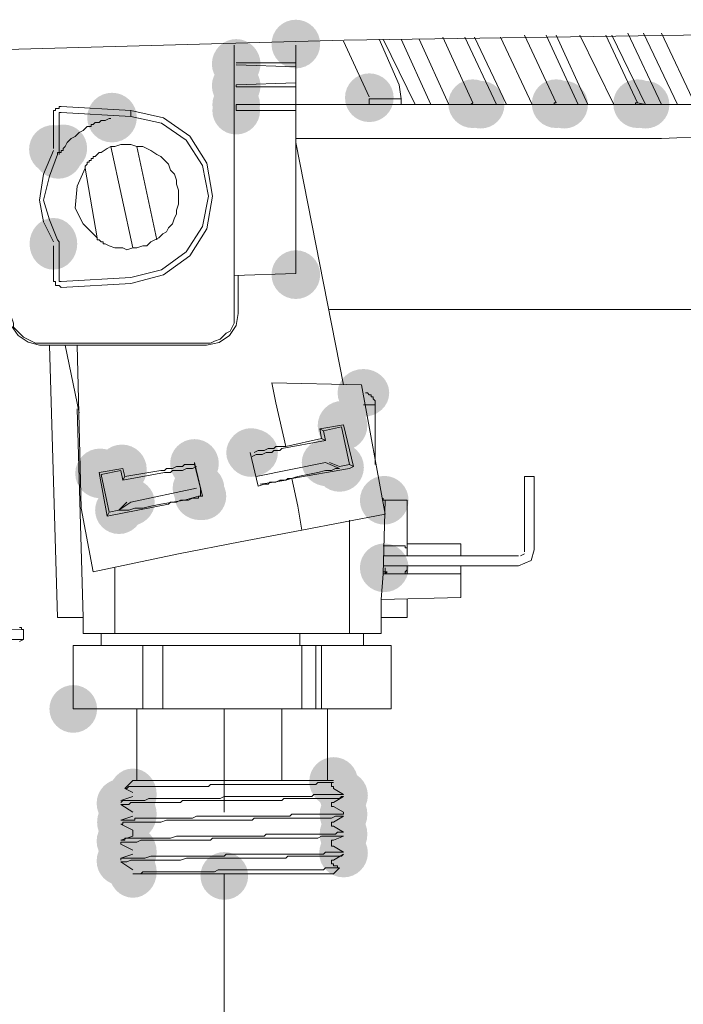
# Model space of a CAD drawing. Header units: millimetres. Extents: x -283 to 124139, y -3891 to 5906.
# Tile 15 of 55: x 975 to 993, y -2945 to -2919. Entities that reach past the tile are written whole.
import ezdxf

# ---------------------------------------------------------------- set-up
doc = ezdxf.new("R2010")
doc.units = ezdxf.units.MM
doc.header["$LTSCALE"] = 20
doc.header["$MEASUREMENT"] = 0
doc.layers.get('0').update_dxf_attribs({"color": 252, "linetype": 'CONTINUOUS'})

msp = doc.modelspace()

# ---------------------------------------------------------------- hatches: boundary and pattern name
h = msp.add_hatch(color=7)
edge = h.paths.add_edge_path()
edge.add_arc((982.737, -2919.163), 0.648, 0, 360)
h = msp.add_hatch(color=7)
edge = h.paths.add_edge_path()
edge.add_arc((981.149, -2919.666), 0.635, 0, 360)
h = msp.add_hatch(color=7)
edge = h.paths.add_edge_path()
edge.add_arc((981.149, -2919.692), 0.648, 0, 360)
h = msp.add_hatch(color=7)
edge = h.paths.add_edge_path()
edge.add_arc((981.149, -2920.274), 0.648, 0, 360)
h = msp.add_hatch(color=7)
edge = h.paths.add_edge_path()
edge.add_arc((981.149, -2920.301), 0.635, 0, 360)
h = msp.add_hatch(color=7)
edge = h.paths.add_edge_path()
edge.add_arc((984.694, -2920.592), 0.648, 0, 360)
h = msp.add_hatch(color=7)
edge = h.paths.add_edge_path()
edge.add_arc((981.149, -2920.777), 0.635, 0, 360)
h = msp.add_hatch(color=7)
edge = h.paths.add_edge_path()
edge.add_arc((981.149, -2920.936), 0.635, 0, 360)
h = msp.add_hatch(color=7)
edge = h.paths.add_edge_path()
edge.add_arc((987.446, -2920.751), 0.648, 0, 360)
h = msp.add_hatch(color=7)
edge = h.paths.add_edge_path()
edge.add_arc((987.658, -2920.777), 0.635, 0, 360)
h = msp.add_hatch(color=7)
edge = h.paths.add_edge_path()
edge.add_arc((987.658, -2920.777), 0.635, 0, 360)
h = msp.add_hatch(color=7)
edge = h.paths.add_edge_path()
edge.add_arc((989.669, -2920.751), 0.648, 0, 360)
h = msp.add_hatch(color=7)
edge = h.paths.add_edge_path()
edge.add_arc((989.88, -2920.777), 0.635, 0, 360)
h = msp.add_hatch(color=7)
edge = h.paths.add_edge_path()
edge.add_arc((989.88, -2920.777), 0.635, 0, 360)
h = msp.add_hatch(color=7)
edge = h.paths.add_edge_path()
edge.add_arc((991.838, -2920.751), 0.648, 0, 360)
h = msp.add_hatch(color=7)
edge = h.paths.add_edge_path()
edge.add_arc((992.05, -2920.777), 0.635, 0, 360)
h = msp.add_hatch(color=7)
edge = h.paths.add_edge_path()
edge.add_arc((992.05, -2920.777), 0.635, 0, 360)
h = msp.add_hatch(color=7)
edge = h.paths.add_edge_path()
edge.add_arc((977.842, -2921.121), 0.661, 0, 360)
h = msp.add_hatch(color=7)
edge = h.paths.add_edge_path()
edge.add_arc((976.281, -2921.968), 0.648, 0, 360)
h = msp.add_hatch(color=7)
edge = h.paths.add_edge_path()
edge.add_arc((976.545, -2921.941), 0.635, 0, 360)
h = msp.add_hatch(color=7)
edge = h.paths.add_edge_path()
edge.add_arc((976.413, -2922.1), 0.648, 0, 360)
h = msp.add_hatch(color=7)
edge = h.paths.add_edge_path()
edge.add_ellipse((976.281, -2924.481), major_axis=(0, 0.688), ratio=0.923077, start_angle=0, end_angle=360)
h = msp.add_hatch(color=7)
edge = h.paths.add_edge_path()
edge.add_arc((982.737, -2925.302), 0.648, 0, 360)
h = msp.add_hatch(color=7)
edge = h.paths.add_edge_path()
edge.add_ellipse((984.536, -2928.45), major_axis=(0.688, 0), ratio=0.923077, start_angle=0, end_angle=360)
h = msp.add_hatch(color=7)
edge = h.paths.add_edge_path()
edge.add_arc((983.98, -2929.323), 0.661, 0, 360)
h = msp.add_hatch(color=7)
edge = h.paths.add_edge_path()
edge.add_ellipse((981.572, -2930.038), major_axis=(0.688, 0), ratio=0.923077, start_angle=0, end_angle=360)
h = msp.add_hatch(color=7)
edge = h.paths.add_edge_path()
edge.add_arc((981.546, -2930.038), 0.648, 0, 360)
h = msp.add_hatch(color=7)
edge = h.paths.add_edge_path()
edge.add_arc((980.038, -2930.329), 0.648, 0, 360)
h = msp.add_hatch(color=7)
edge = h.paths.add_edge_path()
edge.add_ellipse((983.583, -2930.302), major_axis=(0.688, 0), ratio=0.923077, start_angle=0, end_angle=360)
h = msp.add_hatch(color=7)
edge = h.paths.add_edge_path()
edge.add_arc((983.901, -2930.434), 0.648, 0, 360)
h = msp.add_hatch(color=7)
edge = h.paths.add_edge_path()
edge.add_arc((977.524, -2930.593), 0.661, 0, 360)
h = msp.add_hatch(color=7)
edge = h.paths.add_edge_path()
edge.add_arc((978.106, -2930.487), 0.661, 0, 360)
h = msp.add_hatch(color=7)
edge = h.paths.add_edge_path()
edge.add_ellipse((980.144, -2930.99), major_axis=(0.688, 0), ratio=0.923077, start_angle=0, end_angle=360)
h = msp.add_hatch(color=7)
edge = h.paths.add_edge_path()
edge.add_ellipse((980.197, -2931.202), major_axis=(0.688, 0), ratio=0.923077, start_angle=0, end_angle=360)
h = msp.add_hatch(color=7)
edge = h.paths.add_edge_path()
edge.add_arc((980.197, -2930.99), 0.635, 0, 360)
h = msp.add_hatch(color=7)
edge = h.paths.add_edge_path()
edge.add_arc((980.249, -2931.202), 0.635, 0, 360)
h = msp.add_hatch(color=7)
edge = h.paths.add_edge_path()
edge.add_ellipse((978.292, -2931.361), major_axis=(0.688, 0), ratio=0.923077, start_angle=0, end_angle=360)
h = msp.add_hatch(color=7)
edge = h.paths.add_edge_path()
edge.add_arc((985.091, -2931.308), 0.648, 0, 360)
h = msp.add_hatch(color=7)
edge = h.paths.add_edge_path()
edge.add_arc((978.027, -2931.572), 0.635, 0, 360)
h = msp.add_hatch(color=7)
edge = h.paths.add_edge_path()
edge.add_arc((985.091, -2933.107), 0.648, 0, 360)
h = msp.add_hatch(color=7)
edge = h.paths.add_edge_path()
edge.add_arc((976.81, -2936.864), 0.635, 0, 360)
h = msp.add_hatch(color=7)
edge = h.paths.add_edge_path()
edge.add_arc((983.742, -2938.795), 0.648, 0, 360)
h = msp.add_hatch(color=7)
edge = h.paths.add_edge_path()
edge.add_arc((983.742, -2938.822), 0.635, 0, 360)
h = msp.add_hatch(color=7)
edge = h.paths.add_edge_path()
edge.add_ellipse((978.397, -2939.139), major_axis=(0, 0.688), ratio=0.923077, start_angle=0, end_angle=360)
h = msp.add_hatch(color=7)
edge = h.paths.add_edge_path()
edge.add_arc((984.007, -2939.166), 0.648, 0, 360)
h = msp.add_hatch(color=7)
edge = h.paths.add_edge_path()
edge.add_arc((978.08, -2939.377), 0.648, 0, 360)
h = msp.add_hatch(color=7)
edge = h.paths.add_edge_path()
edge.add_ellipse((978.08, -2939.88), major_axis=(0, 0.688), ratio=0.923077, start_angle=0, end_angle=360)
h = msp.add_hatch(color=7)
edge = h.paths.add_edge_path()
edge.add_ellipse((978.397, -2939.668), major_axis=(0, 0.688), ratio=0.923077, start_angle=0, end_angle=360)
h = msp.add_hatch(color=7)
edge = h.paths.add_edge_path()
edge.add_ellipse((984.007, -2939.668), major_axis=(0, 0.688), ratio=0.923077, start_angle=0, end_angle=360)
h = msp.add_hatch(color=7)
edge = h.paths.add_edge_path()
edge.add_arc((978.08, -2940.383), 0.648, 0, 360)
h = msp.add_hatch(color=7)
edge = h.paths.add_edge_path()
edge.add_ellipse((984.007, -2940.198), major_axis=(0, 0.688), ratio=0.923077, start_angle=0, end_angle=360)
h = msp.add_hatch(color=7)
edge = h.paths.add_edge_path()
edge.add_ellipse((978.397, -2940.674), major_axis=(0, 0.688), ratio=0.923077, start_angle=0, end_angle=360)
h = msp.add_hatch(color=7)
edge = h.paths.add_edge_path()
edge.add_arc((978.08, -2940.912), 0.648, 0, 360)
h = msp.add_hatch(color=7)
edge = h.paths.add_edge_path()
edge.add_arc((984.007, -2940.7), 0.648, 0, 360)
h = msp.add_hatch(color=7)
edge = h.paths.add_edge_path()
edge.add_ellipse((978.397, -2941.203), major_axis=(0, 0.688), ratio=0.923077, start_angle=0, end_angle=360)
at = {"true_color": 0xff0000}
h = msp.add_hatch(color=1, dxfattribs=at)
edge = h.paths.add_edge_path()
edge.add_arc((980.832, -2941.309), 0.635, 0, 360)

# ---------------------------------------------------------------- linework, layer by layer
at = {"color": 7, "lineweight": 0}
for points in [[(1003.903, -2918.766), (984.024, -2919.062), (964.11, -2919.613)], [(984.959, -2919.031), (985.488, -2920.248)], [(985.912, -2920.777), (985.065, -2919.031)], [(985.541, -2919.031), (986.335, -2920.777)], [(986.811, -2920.777), (986.017, -2919.031)], [(986.652, -2918.978), (987.446, -2920.724)], [(987.234, -2918.978), (988.081, -2920.777)], [(987.499, -2918.978), (988.346, -2920.777)], [(989.034, -2920.777), (988.187, -2918.978)], [(988.822, -2918.925), (989.669, -2920.724)], [(989.404, -2918.925), (990.251, -2920.777)], [(989.669, -2918.925), (990.515, -2920.777)], [(991.203, -2920.777), (990.304, -2918.925)], [(990.992, -2918.925), (991.838, -2920.724)], [(991.838, -2920.724), (992.05, -2920.777), (991.15, -2918.925)], [(991.574, -2918.872), (992.473, -2920.777)], [(992.897, -2920.777), (991.997, -2918.872)], [(993.373, -2920.777), (992.473, -2918.872)], [(981.096, -2926.333), (981.096, -2919.19)], [(982.737, -2919.666), (982.737, -2919.19)], [(984.007, -2919.084), (984.694, -2920.566)], [(975.169, -2919.454), (975.169, -2926.439), (975.222, -2926.598), (975.222, -2926.704), (975.487, -2926.968), (975.804, -2927.127), (980.461, -2927.127), (980.567, -2927.074), (980.726, -2927.021), (980.884, -2926.863), (980.99, -2926.81), (981.096, -2926.598), (981.096, -2926.333)], [(981.149, -2919.666), (982.737, -2919.666)], [(981.149, -2919.719), (982.737, -2919.772)], [(982.737, -2919.666), (982.737, -2920.301)], [(982.737, -2920.195), (981.149, -2920.248)], [(982.737, -2920.301), (981.149, -2920.301), (981.149, -2920.248)], [(982.737, -2920.777), (982.737, -2920.301)], [(985.541, -2920.618), (985.488, -2920.248)], [(976.281, -2921.042), (976.281, -2920.936), (976.334, -2920.936), (976.334, -2920.883), (976.439, -2920.883), (976.439, -2920.83), (976.492, -2920.83)], [(976.492, -2920.83), (978.344, -2920.936)], [(981.149, -2920.83), (981.149, -2920.777), (982.737, -2920.777)], [(981.149, -2920.777), (981.149, -2920.936)], [(982.737, -2920.936), (981.149, -2920.936), (981.149, -2920.83)], [(994.907, -2920.777), (982.737, -2920.777)], [(982.737, -2920.777), (982.737, -2920.936)], [(984.694, -2920.618), (985.329, -2920.618)], [(984.694, -2920.618), (984.694, -2920.777)], [(985.541, -2920.618), (985.329, -2920.618)], [(985.541, -2920.618), (985.541, -2920.777)], [(987.234, -2920.777), (987.393, -2920.777), (987.446, -2920.724)], [(989.457, -2920.777), (989.616, -2920.777), (989.616, -2920.724), (989.669, -2920.724)], [(991.627, -2920.777), (991.785, -2920.777), (991.785, -2920.724), (991.838, -2920.724)], [(976.281, -2921.941), (976.281, -2921.042)], [(976.492, -2920.989), (976.439, -2920.989), (976.439, -2921.042)], [(976.439, -2921.042), (976.439, -2921.941)], [(978.344, -2921.095), (976.492, -2920.989)], [(978.344, -2920.936), (978.344, -2921.095)], [(980.514, -2923.211), (980.37, -2922.338), (979.915, -2921.62), (979.217, -2921.128), (978.344, -2920.936)], [(980.408, -2923.211), (980.251, -2922.394), (979.814, -2921.723), (979.158, -2921.267), (978.344, -2921.095)], [(982.737, -2925.275), (982.737, -2920.936)], [(977.18, -2921.359), (977.074, -2921.465), (976.969, -2921.518), (976.863, -2921.624), (976.757, -2921.677), (976.651, -2921.783), (976.598, -2921.888), (976.545, -2921.941)], [(977.815, -2921.148), (977.762, -2921.148), (977.657, -2921.201), (977.551, -2921.201), (977.498, -2921.253), (977.392, -2921.253), (977.339, -2921.306), (977.286, -2921.306), (977.286, -2921.359), (977.18, -2921.359)], [(994.907, -2921.624), (993.69, -2921.624), (992.473, -2921.677), (982.737, -2921.677)], [(977.551, -2922.047), (977.709, -2921.941), (977.815, -2921.888), (977.921, -2921.888), (978.08, -2921.836), (978.344, -2921.836), (978.503, -2921.888), (978.662, -2921.888), (978.874, -2921.994), (979.032, -2922.1), (979.138, -2922.153), (979.35, -2922.365), (979.403, -2922.523), (979.509, -2922.629), (979.562, -2922.788), (979.562, -2922.894), (979.614, -2923.053), (979.614, -2923.423), (979.562, -2923.582), (979.562, -2923.688), (979.509, -2923.793), (979.456, -2923.952), (979.35, -2924.058), (979.297, -2924.164), (979.191, -2924.217), (979.085, -2924.323), (978.874, -2924.428)], [(977.815, -2921.888), (978.397, -2924.587)], [(979.032, -2924.376), (978.503, -2921.888)], [(984.007, -2928.238), (982.737, -2921.783)], [(976.281, -2921.994), (976.016, -2922.629), (975.91, -2923.317), (976.016, -2923.899), (976.281, -2924.428)], [(976.387, -2922.1), (976.175, -2922.682), (976.016, -2923.317), (976.175, -2923.846), (976.387, -2924.376)], [(976.439, -2921.941), (976.439, -2922.047), (976.387, -2922.047), (976.387, -2922.1)], [(976.439, -2922.1), (976.439, -2922.047), (976.492, -2922.047), (976.492, -2921.994), (976.545, -2921.994), (976.545, -2921.941)], [(977.286, -2922.259), (977.286, -2922.206), (977.339, -2922.206), (977.339, -2922.153), (977.392, -2922.153), (977.498, -2922.047), (977.551, -2922.047)], [(977.127, -2922.471), (977.127, -2922.418), (977.18, -2922.365), (977.18, -2922.312), (977.233, -2922.312), (977.233, -2922.259), (977.286, -2922.259)], [(977.127, -2922.471), (976.916, -2922.947), (976.863, -2923.529), (977.074, -2923.952), (977.445, -2924.323)], [(977.445, -2924.323), (977.127, -2922.471)], [(978.344, -2925.381), (979.158, -2925.172), (979.813, -2924.698), (980.25, -2924.024), (980.408, -2923.211)], [(978.344, -2925.54), (979.216, -2925.311), (979.914, -2924.802), (980.369, -2924.08), (980.514, -2923.211)], [(976.281, -2925.434), (976.281, -2924.534)], [(976.387, -2924.376), (976.439, -2924.428), (976.439, -2924.534)], [(976.439, -2924.534), (976.439, -2925.434)], [(977.657, -2924.481), (977.604, -2924.481), (977.604, -2924.428), (977.551, -2924.428), (977.498, -2924.376), (977.445, -2924.376), (977.445, -2924.323)], [(978.874, -2924.428), (978.768, -2924.534), (978.662, -2924.534), (978.503, -2924.587), (978.397, -2924.587), (978.239, -2924.64), (978.133, -2924.587), (977.921, -2924.587), (977.762, -2924.534), (977.657, -2924.481)], [(981.096, -2925.328), (982.737, -2925.275)], [(981.202, -2926.333), (981.202, -2925.328)], [(976.492, -2925.646), (976.439, -2925.593), (976.334, -2925.593), (976.334, -2925.487), (976.281, -2925.487), (976.281, -2925.434)], [(976.439, -2925.434), (976.439, -2925.487), (976.492, -2925.487)], [(976.492, -2925.487), (978.344, -2925.381)], [(978.344, -2925.54), (976.492, -2925.646)], [(975.064, -2926.333), (975.157, -2926.653), (975.347, -2926.919), (975.608, -2927.104), (975.91, -2927.18), (975.963, -2927.18)], [(980.355, -2927.18), (980.696, -2927.105), (980.968, -2926.921), (981.146, -2926.655), (981.202, -2926.333)], [(983.636, -2926.228), (994.907, -2926.228)], [(975.963, -2927.18), (980.355, -2927.18)], [(976.175, -2927.18), (976.387, -2934.43)], [(976.598, -2927.18), (976.969, -2928.979)], [(977.022, -2931.519), (976.916, -2927.18)], [(982.102, -2928.186), (984.483, -2928.238)], [(982.207, -2928.715), (982.102, -2928.186)], [(985.118, -2931.678), (984.483, -2928.238)], [(984.853, -2928.768), (984.853, -2928.662), (984.8, -2928.609), (984.8, -2928.556), (984.747, -2928.556), (984.747, -2928.503), (984.694, -2928.503), (984.642, -2928.45), (984.589, -2928.45)], [(982.472, -2929.879), (982.207, -2928.715)], [(977.074, -2934.43), (976.916, -2928.873)], [(984.536, -2928.768), (984.853, -2928.768)], [(984.853, -2930.355), (984.853, -2928.768)], [(984.007, -2929.297), (983.372, -2929.403)], [(983.372, -2929.403), (983.424, -2929.667)], [(983.372, -2929.403), (983.477, -2929.456)], [(983.477, -2929.456), (983.954, -2929.35)], [(983.53, -2929.72), (983.477, -2929.456)], [(983.954, -2929.35), (984.165, -2930.355)], [(984.271, -2930.408), (984.007, -2929.297)], [(982.366, -2929.932), (983.53, -2929.72)], [(983.424, -2929.667), (982.472, -2929.879)], [(983.424, -2929.667), (983.53, -2929.72)], [(981.519, -2930.038), (981.731, -2930.937)], [(982.366, -2929.932), (982.313, -2929.985), (982.154, -2929.985), (982.102, -2930.038), (981.943, -2930.038), (981.837, -2930.091), (981.678, -2930.091), (981.572, -2930.143)], [(982.472, -2929.879), (982.207, -2929.879), (982.154, -2929.932), (981.996, -2929.932), (981.89, -2929.985), (981.731, -2929.985), (981.625, -2930.038)], [(980.038, -2930.302), (980.038, -2930.355), (979.985, -2930.355)], [(980.249, -2931.202), (980.038, -2930.302)], [(983.53, -2930.302), (981.678, -2930.673)], [(983.901, -2930.461), (983.53, -2930.302)], [(983.901, -2930.408), (983.636, -2930.302)], [(978.133, -2930.461), (977.498, -2930.567)], [(977.498, -2930.567), (977.709, -2931.731)], [(977.551, -2930.62), (978.08, -2930.514)], [(978.08, -2930.514), (978.133, -2930.778)], [(978.186, -2930.673), (978.133, -2930.461)], [(978.133, -2930.778), (979.244, -2930.567)], [(979.138, -2930.514), (978.186, -2930.673)], [(979.985, -2930.355), (979.773, -2930.355), (979.72, -2930.408), (979.562, -2930.408), (979.456, -2930.461), (979.297, -2930.461), (979.244, -2930.514), (979.138, -2930.514)], [(980.091, -2930.408), (979.985, -2930.461), (979.826, -2930.461), (979.72, -2930.514), (979.456, -2930.514), (979.403, -2930.567), (979.244, -2930.567)], [(980.197, -2930.99), (980.038, -2930.355)], [(981.784, -2930.884), (982.154, -2930.831), (982.472, -2930.778), (982.789, -2930.673), (983.319, -2930.567), (983.53, -2930.514), (983.689, -2930.514), (983.795, -2930.461), (983.901, -2930.461)], [(982.631, -2930.726), (984.165, -2930.461)], [(984.165, -2930.355), (983.901, -2930.408)], [(984.271, -2930.408), (984.165, -2930.355)], [(984.165, -2930.461), (984.271, -2930.408)], [(977.762, -2931.625), (977.551, -2930.62)], [(978.186, -2930.673), (978.133, -2930.778)], [(981.731, -2930.937), (981.89, -2930.884), (981.996, -2930.884), (982.049, -2930.831), (982.207, -2930.831), (982.313, -2930.778), (982.472, -2930.778), (982.525, -2930.726), (982.631, -2930.726)], [(982.789, -2931.466), (982.631, -2930.726)], [(988.822, -2930.673), (988.822, -2932.683)], [(989.087, -2932.631), (989.087, -2930.673), (988.822, -2930.673)], [(980.091, -2930.99), (978.344, -2931.361)], [(980.249, -2931.202), (980.197, -2931.202), (980.197, -2930.99)], [(978.239, -2931.361), (978.027, -2931.572), (978.292, -2931.572), (978.45, -2931.519), (978.662, -2931.519), (978.874, -2931.466), (979.138, -2931.413), (979.773, -2931.308), (980.144, -2931.202)], [(979.35, -2931.413), (979.403, -2931.361), (979.562, -2931.361), (979.667, -2931.308), (979.879, -2931.308), (979.985, -2931.255), (980.144, -2931.255)], [(980.144, -2931.255), (980.144, -2931.202), (980.249, -2931.202)], [(985.171, -2931.308), (985.065, -2931.308), (985.065, -2931.255)], [(985.065, -2933.266), (985.118, -2931.308)], [(985.7, -2931.308), (985.118, -2931.308)], [(985.7, -2932.789), (985.7, -2931.308)], [(977.022, -2931.519), (977.339, -2933.213)], [(977.709, -2931.731), (979.35, -2931.413)], [(978.027, -2931.572), (977.762, -2931.625)], [(978.344, -2931.361), (978.027, -2931.572)], [(982.895, -2932.101), (982.789, -2931.466)], [(977.709, -2931.731), (977.762, -2931.625)], [(982.895, -2932.101), (985.118, -2931.678)], [(984.165, -2931.837), (984.165, -2934.853)], [(981.255, -2932.419), (982.895, -2932.101)], [(979.614, -2932.736), (981.255, -2932.419)], [(985.647, -2932.525), (985.065, -2932.525)], [(985.7, -2932.789), (985.7, -2932.578), (985.647, -2932.578), (985.647, -2932.525)], [(987.129, -2932.472), (985.7, -2932.472)], [(987.129, -2932.789), (987.129, -2932.472)], [(988.663, -2933.054), (989.002, -2932.914), (989.087, -2932.631)], [(977.339, -2933.213), (979.614, -2932.736)], [(988.663, -2932.789), (985.065, -2932.789)], [(988.716, -2932.789), (988.822, -2932.736)], [(977.921, -2933.107), (977.921, -2934.853)], [(985.065, -2933.054), (988.663, -2933.054)], [(985.118, -2933.266), (985.171, -2933.213), (985.118, -2933.213), (985.118, -2933.107)], [(985.647, -2933.266), (985.647, -2933.213), (985.7, -2933.16), (985.7, -2933.054)], [(985.7, -2933.266), (985.7, -2933.054)], [(987.129, -2933.054), (987.129, -2933.266)], [(985.012, -2933.953), (985.065, -2933.266)], [(985.118, -2933.266), (985.118, -2933.213), (985.065, -2933.213)], [(985.065, -2933.266), (987.129, -2933.266)], [(987.129, -2933.901), (987.129, -2933.266)], [(985.012, -2933.953), (987.129, -2933.901)], [(985.012, -2934.43), (985.012, -2933.953)], [(985.7, -2934.43), (985.7, -2933.953)], [(976.387, -2934.43), (976.863, -2934.43)], [(976.863, -2934.43), (977.074, -2934.43)], [(977.074, -2934.43), (977.074, -2934.853)], [(985.012, -2934.43), (985.224, -2934.43)], [(985.012, -2934.853), (985.012, -2934.43)], [(985.224, -2934.43), (985.7, -2934.43)], [(975.487, -2934.747), (970.46, -2934.694)], [(975.487, -2934.747), (975.434, -2934.747), (975.434, -2934.694), (975.381, -2934.694)], [(975.487, -2935.012), (975.487, -2934.747)], [(970.46, -2935.012), (975.487, -2935.012)], [(975.381, -2935.065), (975.487, -2935.012)], [(984.165, -2934.853), (977.074, -2934.853)], [(977.551, -2934.853), (977.551, -2935.171)], [(982.842, -2935.171), (982.842, -2934.853)], [(984.165, -2934.853), (985.012, -2934.853)], [(984.536, -2935.171), (984.536, -2934.853)], [(976.81, -2935.171), (976.81, -2936.864)], [(976.81, -2935.171), (976.81, -2936.864)], [(978.662, -2935.171), (976.81, -2935.171)], [(978.662, -2936.864), (978.662, -2935.171)], [(979.191, -2935.171), (978.662, -2935.171)], [(979.191, -2935.171), (979.191, -2936.864)], [(982.895, -2935.171), (979.191, -2935.171)], [(983.266, -2935.171), (982.895, -2935.171)], [(982.895, -2936.864), (982.895, -2935.171)], [(983.266, -2935.171), (983.266, -2936.864)], [(983.424, -2935.171), (983.266, -2935.171)], [(983.424, -2935.171), (983.424, -2936.864)], [(985.277, -2935.171), (983.424, -2935.171)], [(985.277, -2936.864), (985.277, -2935.171)], [(985.277, -2936.864), (985.277, -2935.171)], [(976.81, -2936.864), (978.662, -2936.864)], [(978.503, -2936.864), (978.503, -2938.769)], [(978.662, -2936.864), (979.191, -2936.864)], [(979.191, -2936.864), (982.895, -2936.864)], [(982.366, -2938.769), (982.366, -2936.864)], [(982.895, -2936.864), (983.266, -2936.864)], [(983.266, -2936.864), (983.424, -2936.864)], [(983.424, -2936.864), (985.277, -2936.864)], [(983.583, -2938.769), (983.583, -2936.864)], [(978.397, -2938.769), (978.186, -2938.981)], [(982.472, -2938.875), (980.461, -2938.875), (980.408, -2938.928), (978.292, -2938.928), (978.239, -2938.981), (978.186, -2938.981)], [(982.419, -2938.769), (978.397, -2938.769)], [(983.742, -2938.769), (982.419, -2938.769)], [(983.742, -2938.822), (983.319, -2938.822), (983.266, -2938.875), (982.472, -2938.875)], [(983.742, -2938.981), (983.742, -2938.928), (983.689, -2938.928), (983.689, -2938.822), (983.742, -2938.822)], [(978.08, -2939.351), (978.133, -2939.298), (978.715, -2939.298), (978.821, -2939.245), (980.726, -2939.245), (980.832, -2939.192), (982.578, -2939.192)], [(978.397, -2939.192), (978.08, -2939.298)], [(978.186, -2938.981), (978.397, -2939.086)], [(982.578, -2939.192), (983.16, -2939.192), (983.213, -2939.139), (984.007, -2939.139)], [(984.007, -2939.192), (983.954, -2939.192), (983.901, -2939.245), (982.578, -2939.245)], [(984.007, -2939.139), (983.742, -2938.981)], [(983.742, -2939.351), (984.007, -2939.192)], [(982.578, -2939.245), (982.419, -2939.245), (982.366, -2939.298), (979.72, -2939.298), (979.667, -2939.351), (978.344, -2939.351), (978.292, -2939.404), (978.08, -2939.404)], [(978.08, -2939.404), (978.397, -2939.616)], [(983.742, -2939.457), (983.689, -2939.457), (983.689, -2939.351), (983.742, -2939.351)], [(984.007, -2939.616), (983.742, -2939.457)], [(978.08, -2939.827), (978.45, -2939.827), (978.45, -2939.774), (979.985, -2939.774), (980.091, -2939.721), (982.578, -2939.721)], [(978.397, -2939.721), (978.08, -2939.827)], [(982.578, -2939.721), (982.631, -2939.668), (984.007, -2939.668), (984.007, -2939.616)], [(984.007, -2939.721), (983.795, -2939.721), (983.689, -2939.774), (982.578, -2939.774)], [(983.742, -2939.88), (984.007, -2939.721)], [(982.578, -2939.774), (981.625, -2939.774), (981.572, -2939.827), (979.297, -2939.827), (979.138, -2939.88), (978.133, -2939.88), (978.133, -2939.933), (978.08, -2939.933)], [(978.08, -2939.933), (978.397, -2940.092)], [(983.742, -2939.986), (983.689, -2939.986), (983.689, -2939.88), (983.742, -2939.88)], [(984.007, -2940.145), (983.742, -2939.986)], [(978.08, -2940.356), (978.186, -2940.356), (978.186, -2940.303), (979.403, -2940.303), (979.562, -2940.251), (981.89, -2940.251), (981.943, -2940.198), (982.578, -2940.198)], [(978.397, -2940.251), (978.08, -2940.356)], [(978.397, -2940.092), (978.397, -2940.251)], [(982.578, -2940.198), (983.795, -2940.198), (983.848, -2940.145), (984.007, -2940.145)], [(984.007, -2940.251), (983.424, -2940.251), (983.319, -2940.303), (982.578, -2940.303)], [(983.742, -2940.356), (984.007, -2940.251)], [(982.578, -2940.303), (980.514, -2940.303), (980.461, -2940.356), (978.609, -2940.356), (978.503, -2940.409), (978.08, -2940.409), (978.08, -2940.462)], [(978.08, -2940.462), (978.397, -2940.621)], [(983.742, -2940.515), (983.689, -2940.515), (983.689, -2940.356), (983.742, -2940.356)], [(984.007, -2940.674), (983.742, -2940.515)], [(978.08, -2940.886), (978.08, -2940.833), (978.715, -2940.833), (978.874, -2940.78), (980.832, -2940.78), (980.884, -2940.727), (982.578, -2940.727)], [(978.397, -2940.727), (978.08, -2940.833)], [(982.578, -2940.78), (982.525, -2940.78), (982.472, -2940.833), (979.826, -2940.833), (979.667, -2940.886), (978.344, -2940.886), (978.239, -2940.938), (978.08, -2940.938)], [(982.578, -2940.727), (983.477, -2940.727), (983.53, -2940.674), (984.007, -2940.674)], [(984.007, -2940.727), (983.954, -2940.78), (982.578, -2940.78)], [(983.742, -2940.886), (984.007, -2940.727)], [(978.08, -2940.938), (978.397, -2941.15)], [(983.742, -2940.991), (983.689, -2940.991), (983.689, -2940.886), (983.742, -2940.886)], [(983.901, -2941.097), (983.848, -2941.097), (983.848, -2941.044), (983.742, -2941.044), (983.742, -2940.991)], [(978.397, -2941.256), (978.609, -2941.256), (978.662, -2941.203), (980.567, -2941.203), (980.673, -2941.15), (983.477, -2941.15), (983.53, -2941.097), (983.901, -2941.097)], [(978.397, -2941.256), (982.419, -2941.256)], [(982.419, -2941.256), (983.742, -2941.256)], [(983.742, -2941.256), (983.901, -2941.097)]]:
    msp.add_lwpolyline(points, dxfattribs=at)
at = {"color": 1, "lineweight": 0, "true_color": 0xff0000}
for points in [[(980.832, -2936.864), (980.832, -2939.616)], [(980.832, -2981.578), (980.832, -2941.256)], [(980.832, -2942.949), (980.832, -2945.701)]]:
    msp.add_lwpolyline(points, dxfattribs=at)

doc.saveas('drawing.dxf')
